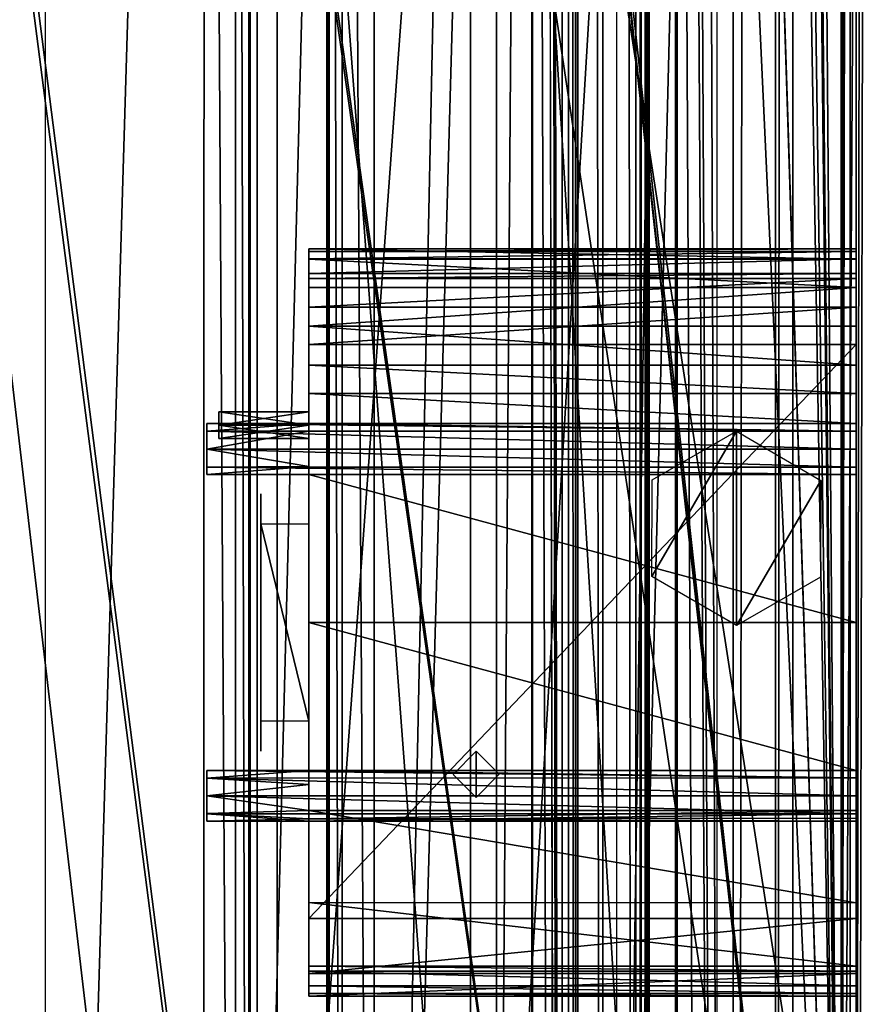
# Model space of a CAD drawing. Header units: millimetres. Extents: x -98 to 98, y -500 to 506.
# Tile 32 of 106: x 35 to 64, y -316 to -283. Entities that reach past the tile are written whole.
import ezdxf

# ---------------------------------------------------------------- set-up
doc = ezdxf.new("R2010")
doc.units = ezdxf.units.MM
doc.header["$LTSCALE"] = 65.185185
for name, color, linetype in [('10', 7, 'CONTINUOUS'), ('1005', 7, 'CONTINUOUS'), ('1006', 7, 'CONTINUOUS'), ('1049', 7, 'CONTINUOUS'), ('1068', 7, 'CONTINUOUS'), ('1069', 7, 'CONTINUOUS'), ('1115', 7, 'CONTINUOUS'), ('1116', 7, 'CONTINUOUS'), ('1117', 7, 'CONTINUOUS'), ('1119', 7, 'CONTINUOUS'), ('1121', 7, 'CONTINUOUS'), ('1147', 7, 'CONTINUOUS'), ('1150', 7, 'CONTINUOUS'), ('1151', 7, 'CONTINUOUS'), ('1219', 7, 'CONTINUOUS'), ('1224', 7, 'CONTINUOUS'), ('1705', 7, 'CONTINUOUS'), ('1706', 7, 'CONTINUOUS'), ('1707', 7, 'CONTINUOUS'), ('1708', 7, 'CONTINUOUS'), ('1709', 7, 'CONTINUOUS'), ('196', 7, 'CONTINUOUS'), ('197', 7, 'CONTINUOUS'), ('198', 7, 'CONTINUOUS'), ('199', 7, 'CONTINUOUS'), ('27', 7, 'CONTINUOUS'), ('31', 7, 'CONTINUOUS'), ('455', 7, 'CONTINUOUS'), ('456', 7, 'CONTINUOUS'), ('5', 7, 'CONTINUOUS'), ('720', 7, 'CONTINUOUS'), ('721', 7, 'CONTINUOUS'), ('722', 7, 'CONTINUOUS'), ('723', 7, 'CONTINUOUS'), ('724', 7, 'CONTINUOUS'), ('725', 7, 'CONTINUOUS'), ('726', 7, 'CONTINUOUS'), ('727', 7, 'CONTINUOUS'), ('728', 7, 'CONTINUOUS'), ('729', 7, 'CONTINUOUS'), ('730', 7, 'CONTINUOUS'), ('731', 7, 'CONTINUOUS'), ('732', 7, 'CONTINUOUS'), ('733', 7, 'CONTINUOUS'), ('734', 7, 'CONTINUOUS'), ('735', 7, 'CONTINUOUS'), ('736', 7, 'CONTINUOUS'), ('737', 7, 'CONTINUOUS'), ('758', 7, 'CONTINUOUS'), ('761', 7, 'CONTINUOUS'), ('766', 7, 'CONTINUOUS'), ('773', 7, 'CONTINUOUS'), ('790', 7, 'CONTINUOUS'), ('892', 7, 'CONTINUOUS'), ('893', 7, 'CONTINUOUS'), ('9', 7, 'CONTINUOUS')]:
    doc.layers.add(name, color=color, linetype=linetype)

msp = doc.modelspace()

# ---------------------------------------------------------------- linework, layer by layer
at = {"layer": '10', "color": 7, "linetype": 'CONTINUOUS'}
for points in [[(55.094, 434.525, -73), (18.5, 484.5, -73), (-62.5, -484.5, -73), (55.094, 434.525, -73)], [(55.094, 349.535, -73), (55.094, 434.525, -73), (-62.5, -484.5, -73), (55.094, 349.535, -73)], [(62.5, 346.145, -73), (55.094, 349.535, -73), (-62.5, -484.5, -73), (62.5, 346.145, -73)], [(28.241, 37.691, -73), (62.5, 346.145, -73), (-62.5, -484.5, -73), (28.241, 37.691, -73)], [(62.5, -55.532, -73), (28.828, -38.636, -73), (-62.5, -484.5, -73), (62.5, -55.532, -73)], [(55.094, -349.535, -73), (62.5, -55.532, -73), (-62.5, -484.5, -73), (55.094, -349.535, -73)], [(62.5, -346.145, -73), (62.5, -55.532, -73), (55.094, -349.535, -73), (62.5, -346.145, -73)]]:
    msp.add_3dface(points, dxfattribs=at)
at = {"layer": '1005', "color": 7, "linetype": 'CONTINUOUS'}
for points in [[(46.884, -376.431, -151.005), (52.158, -187.908, -151.005), (50.741, -192.75, -151.005), (46.884, -376.431, -151.005)], [(52.158, -187.908, -151.005), (46.884, -376.431, -151.005), (50.741, -379.85, -151.005), (52.158, -187.908, -151.005)], [(52.158, -384.692, -151.005), (52.158, -187.908, -151.005), (50.741, -379.85, -151.005), (52.158, -384.692, -151.005)], [(46.884, -196.169, -151.005), (46.884, -376.431, -151.005), (50.741, -192.75, -151.005), (46.884, -196.169, -151.005)]]:
    msp.add_3dface(points, dxfattribs=at)
at = {"layer": '1006', "color": 7, "linetype": 'CONTINUOUS'}
for points in [[(35.892, -375.535, -151.005), (41.2, -197.065, -151.005), (35.886, -197.065, -151.005), (35.892, -375.535, -151.005)], [(35.892, -375.535, -151.005), (41.196, -375.535, -151.005), (41.2, -197.065, -151.005), (35.892, -375.535, -151.005)]]:
    msp.add_3dface(points, dxfattribs=at)
at = {"layer": '1049', "color": 7, "linetype": 'CONTINUOUS'}
for points in [[(53.177, -479.8, -150.57), (53.179, 479.7, -150.568), (52.178, 413.7, -151.004), (53.177, -479.8, -150.57)], [(53.177, -479.8, -150.57), (53.621, -479.8, -149.51), (53.179, 479.7, -150.568), (53.177, -479.8, -150.57)], [(53.621, -479.8, -149.51), (53.621, 479.7, -149.51), (53.179, 479.7, -150.568), (53.621, -479.8, -149.51)], [(52.178, 413.7, -151.004), (52.178, 213.7, -151.004), (53.177, -479.8, -150.57), (52.178, 413.7, -151.004)], [(52.178, 13.7, -151.004), (53.177, -479.8, -150.57), (52.178, 213.7, -151.004), (52.178, 13.7, -151.004)], [(52.178, 13.7, -151.004), (52.178, -186.3, -151.004), (53.177, -479.8, -150.57), (52.178, 13.7, -151.004)], [(52.158, -187.908, -151.005), (52.178, -386.3, -151.004), (52.178, -186.3, -151.004), (52.158, -187.908, -151.005)], [(52.178, -386.3, -151.004), (53.177, -479.8, -150.57), (52.178, -186.3, -151.004), (52.178, -386.3, -151.004)], [(52.158, -384.692, -151.005), (52.178, -386.3, -151.004), (52.158, -187.908, -151.005), (52.158, -384.692, -151.005)]]:
    msp.add_3dface(points, dxfattribs=at)
at = {"layer": '1068', "color": 7, "linetype": 'CONTINUOUS'}
for points in [[(46.884, -196.169, -151.005), (45.816, -196.597, -150.555), (46.884, -376.431, -151.005), (46.884, -196.169, -151.005)], [(45.816, -196.597, -150.555), (45.384, -196.728, -149.51), (45.821, -376.004, -150.56), (45.816, -196.597, -150.555)], [(46.884, -376.431, -151.005), (45.816, -196.597, -150.555), (45.821, -376.004, -150.56), (46.884, -376.431, -151.005)], [(45.384, -196.728, -149.51), (45.384, -375.872, -149.51), (45.821, -376.004, -150.56), (45.384, -196.728, -149.51)]]:
    msp.add_3dface(points, dxfattribs=at)
at = {"layer": '1069', "color": 7, "linetype": 'CONTINUOUS'}
for points in [[(41.196, -375.535, -151.005), (42.256, -375.535, -150.567), (41.2, -197.065, -151.005), (41.196, -375.535, -151.005)], [(41.2, -197.065, -151.005), (42.256, -375.535, -150.567), (42.258, -197.065, -150.565), (41.2, -197.065, -151.005)], [(42.256, -375.535, -150.567), (42.7, -375.535, -149.508), (42.258, -197.065, -150.565), (42.256, -375.535, -150.567)], [(42.7, -375.535, -149.508), (42.7, -197.065, -149.508), (42.258, -197.065, -150.565), (42.7, -375.535, -149.508)]]:
    msp.add_3dface(points, dxfattribs=at)
at = {"layer": '1115', "color": 7, "linetype": 'CONTINUOUS'}
for points in [[(43.646, -251.05, -96.309), (0, -251.05, -89.001), (43.646, -349.05, -96.309), (43.646, -251.05, -96.309)], [(0, -251.05, -89.001), (0, -349.05, -89.001), (43.646, -349.05, -96.309), (0, -251.05, -89.001)]]:
    msp.add_3dface(points, dxfattribs=at)
at = {"layer": '1116', "color": 7, "linetype": 'CONTINUOUS'}
for points in [[(0, -251.05, -90.001), (42.975, -251.05, -97.136), (0, -349.05, -90.001), (0, -251.05, -90.001)], [(42.975, -251.05, -97.136), (42.975, -349.05, -97.136), (0, -349.05, -90.001), (42.975, -251.05, -97.136)]]:
    msp.add_3dface(points, dxfattribs=at)
at = {"layer": '1117', "color": 7, "linetype": 'CONTINUOUS'}
for points in [[(57.03, -251.05, -141.6), (56.97, -251.05, -124.33), (56.97, -349.05, -124.33), (57.03, -251.05, -141.6)], [(57.03, -251.05, -141.6), (56.97, -349.05, -124.33), (57.035, -251.636, -143.014), (57.03, -251.05, -141.6)], [(57.035, -251.636, -143.014), (56.97, -349.05, -124.33), (57.037, -253.05, -143.6), (57.035, -251.636, -143.014)], [(56.97, -349.05, -124.33), (57.037, -347.05, -143.6), (57.037, -253.05, -143.6), (56.97, -349.05, -124.33)]]:
    msp.add_3dface(points, dxfattribs=at)
at = {"layer": '1119', "color": 7, "linetype": 'CONTINUOUS'}
for points in [[(50.976, -251.05, -110.002), (43.646, -251.05, -96.309), (50.976, -349.05, -110.002), (50.976, -251.05, -110.002)], [(43.646, -251.05, -96.309), (43.646, -349.05, -96.309), (50.976, -349.05, -110.002), (43.646, -251.05, -96.309)], [(56.97, -251.05, -124.33), (50.976, -251.05, -110.002), (56.97, -349.05, -124.33), (56.97, -251.05, -124.33)], [(50.976, -251.05, -110.002), (50.976, -349.05, -110.002), (56.97, -349.05, -124.33), (50.976, -251.05, -110.002)]]:
    msp.add_3dface(points, dxfattribs=at)
at = {"layer": '1121', "color": 7, "linetype": 'CONTINUOUS'}
for points in [[(42.975, -251.05, -97.136), (50.113, -251.05, -110.518), (42.975, -349.05, -97.136), (42.975, -251.05, -97.136)], [(50.113, -251.05, -110.518), (50.113, -349.05, -110.518), (42.975, -349.05, -97.136), (50.113, -251.05, -110.518)], [(50.113, -251.05, -110.518), (55.97, -251.05, -124.508), (50.113, -349.05, -110.518), (50.113, -251.05, -110.518)], [(55.97, -251.05, -124.508), (55.97, -349.05, -124.508), (50.113, -349.05, -110.518), (55.97, -251.05, -124.508)]]:
    msp.add_3dface(points, dxfattribs=at)
at = {"layer": '1147', "color": 7, "linetype": 'CONTINUOUS'}
for points in [[(64.809, -476.8, -142.397), (64.809, 476.7, -142.397), (62.809, -476.8, -142.397), (64.809, -476.8, -142.397)], [(62.809, -476.8, -142.397), (64.809, 476.7, -142.397), (62.809, 476.7, -142.397), (62.809, -476.8, -142.397)]]:
    msp.add_3dface(points, dxfattribs=at)
at = {"layer": '1150', "color": 7, "linetype": 'CONTINUOUS'}
for points in [[(62.809, 479.7, -204.57), (64.223, 479.7, -203.984), (62.809, -479.8, -204.57), (62.809, 479.7, -204.57)], [(62.809, -479.8, -204.57), (64.223, 479.7, -203.984), (64.223, -479.8, -203.984), (62.809, -479.8, -204.57)]]:
    msp.add_3dface(points, dxfattribs=at)
at = {"layer": '1151', "color": 7, "linetype": 'CONTINUOUS'}
for points in [[(-58.35, -495.8, -334.63), (-58.35, 498.1, -334.63), (58.35, -495.8, -334.63), (-58.35, -495.8, -334.63)], [(58.35, -495.8, -334.63), (-58.35, 498.1, -334.63), (53.75, 484, -334.63), (58.35, -495.8, -334.63)], [(58.35, 484, -334.63), (58.35, -495.8, -334.63), (53.75, 484, -334.63), (58.35, 484, -334.63)]]:
    msp.add_3dface(points, dxfattribs=at)
at = {"layer": '1219', "color": 7, "linetype": 'CONTINUOUS'}
for points in [[(57, 342, -2), (62.5, -342, -2), (55.586, 341.414, -2), (57, 342, -2)], [(62.5, 342, -2), (62.5, -342, -2), (57, 342, -2), (62.5, 342, -2)], [(62.5, -342, -2), (55, 340, -2), (55.586, 341.414, -2), (62.5, -342, -2)], [(55, 179.618, -2), (55, 340, -2), (62.5, -342, -2), (55, 179.618, -2)], [(55, 107.45, -2), (55, 179.618, -2), (62.5, -342, -2), (55, 107.45, -2)], [(55, -107.45, -2), (55, 107.45, -2), (62.5, -342, -2), (55, -107.45, -2)], [(55, -179.618, -2), (55, -107.45, -2), (62.5, -342, -2), (55, -179.618, -2)], [(55, -340, -2), (55, -179.618, -2), (62.5, -342, -2), (55, -340, -2)]]:
    msp.add_3dface(points, dxfattribs=at)
at = {"layer": '1224', "color": 7, "linetype": 'CONTINUOUS'}
for points in [[(56.188, -298.374, -4), (59, -296.75, -4), (56.175, -301.604, -4), (56.188, -298.374, -4)], [(56.175, -301.604, -4), (59, -296.75, -4), (59, -303.25, -4), (56.175, -301.604, -4)], [(59, -303.25, -4), (59, -296.75, -4), (61.825, -298.396, -4), (59, -303.25, -4)], [(61.812, -301.626, -4), (59, -303.25, -4), (61.825, -298.396, -4), (61.812, -301.626, -4)]]:
    msp.add_3dface(points, dxfattribs=at)
at = {"layer": '1705', "linetype": 'CONTINUOUS'}
for points in [[(50.3, -309, -6), (50.3, -307.45, -6), (49.527, -308.228, -6), (50.3, -309, -6)], [(51.073, -308.221, -6), (50.3, -307.45, -6), (50.3, -309, -6), (51.073, -308.221, -6)]]:
    msp.add_3dface(points, dxfattribs=at)
at = {"layer": '1706', "linetype": 'CONTINUOUS'}
for points in [[(41.7, -296.095, -9.45), (44.7, -296.095, -9.45), (44.7, -296.545, -9.9), (41.7, -296.095, -9.45)], [(41.7, -296.545, -9.9), (41.7, -296.095, -9.45), (44.7, -296.545, -9.9), (41.7, -296.545, -9.9)], [(41.7, -296.995, -9.45), (41.7, -296.545, -9.9), (44.7, -296.995, -9.45), (41.7, -296.995, -9.45)], [(44.7, -296.995, -9.45), (41.7, -296.545, -9.9), (44.7, -296.545, -9.9), (44.7, -296.995, -9.45)]]:
    msp.add_3dface(points, dxfattribs=at)
at = {"layer": '1707', "linetype": 'CONTINUOUS'}
for points in [[(44.7, -296.095, -9.45), (41.7, -296.095, -9.45), (41.7, -296.545, -9), (44.7, -296.095, -9.45)], [(44.7, -296.545, -9), (44.7, -296.095, -9.45), (41.7, -296.545, -9), (44.7, -296.545, -9)], [(41.7, -296.995, -9.45), (44.7, -296.995, -9.45), (44.7, -296.545, -9), (41.7, -296.995, -9.45)], [(41.7, -296.995, -9.45), (44.7, -296.545, -9), (41.7, -296.545, -9), (41.7, -296.995, -9.45)]]:
    msp.add_3dface(points, dxfattribs=at)
at = {"layer": '1708', "linetype": 'CONTINUOUS'}
for points in [[(44.7, -299.845, -31.05), (44.7, -306.445, -31.05), (43.1, -299.845, -31.05), (44.7, -299.845, -31.05)], [(43.1, -299.845, -31.05), (44.7, -306.445, -31.05), (43.1, -306.445, -31.05), (43.1, -299.845, -31.05)]]:
    msp.add_3dface(points, dxfattribs=at)
at = {"layer": '1709', "linetype": 'CONTINUOUS'}
for points in [[(43.1, -298.845, -30.05), (43.1, -299.138, -30.756), (43.1, -299.138, -29.344), (43.1, -298.845, -30.05)], [(43.1, -299.845, -31.05), (43.1, -299.845, -29.05), (43.1, -299.138, -29.344), (43.1, -299.845, -31.05)], [(43.1, -299.138, -30.756), (43.1, -299.845, -31.05), (43.1, -299.138, -29.344), (43.1, -299.138, -30.756)], [(43.1, -299.845, -31.05), (43.1, -306.445, -31.05), (43.1, -299.845, -29.05), (43.1, -299.845, -31.05)], [(43.1, -299.845, -29.05), (43.1, -306.445, -31.05), (43.1, -306.445, -29.05), (43.1, -299.845, -29.05)], [(43.1, -306.445, -29.05), (43.1, -306.445, -31.05), (43.1, -307.151, -30.756), (43.1, -306.445, -29.05)], [(43.1, -307.151, -29.344), (43.1, -306.445, -29.05), (43.1, -307.151, -30.756), (43.1, -307.151, -29.344)], [(43.1, -307.445, -30.05), (43.1, -307.151, -29.344), (43.1, -307.151, -30.756), (43.1, -307.445, -30.05)]]:
    msp.add_3dface(points, dxfattribs=at)
at = {"layer": '196', "color": 7, "linetype": 'CONTINUOUS'}
for points in [[(60.892, 483.7, -335.13), (60.892, -479.8, -205.07), (60.892, -479.8, -239.06), (60.892, 483.7, -335.13)], [(60.892, -483.8, -239.06), (60.892, 483.7, -335.13), (60.892, -479.8, -239.06), (60.892, -483.8, -239.06)], [(60.892, -483.8, -335.13), (60.892, 483.7, -335.13), (60.892, -483.8, -239.06), (60.892, -483.8, -335.13)], [(60.892, 479.7, -239.06), (60.892, -479.8, -205.07), (60.892, 483.7, -335.13), (60.892, 479.7, -239.06)], [(60.892, 479.7, -205.07), (60.892, -479.8, -205.07), (60.892, 479.7, -239.06), (60.892, 479.7, -205.07)]]:
    msp.add_3dface(points, dxfattribs=at)
at = {"layer": '197', "color": 7, "linetype": 'CONTINUOUS'}
for points in [[(55.392, 483.7, -337.13), (58.892, -483.8, -337.13), (53.978, 483.114, -337.13), (55.392, 483.7, -337.13)], [(58.892, 483.7, -337.13), (58.892, -483.8, -337.13), (55.392, 483.7, -337.13), (58.892, 483.7, -337.13)], [(53.978, 483.114, -337.13), (58.892, -483.8, -337.13), (53.392, 481.7, -337.13), (53.978, 483.114, -337.13)], [(58.892, -483.8, -337.13), (53.392, -481.8, -337.13), (53.392, 481.7, -337.13), (58.892, -483.8, -337.13)]]:
    msp.add_3dface(points, dxfattribs=at)
at = {"layer": '198', "color": 7, "linetype": 'CONTINUOUS'}
for points in [[(53.392, -481.8, -337.13), (53.392, -481.8, -335.13), (53.392, 481.7, -335.13), (53.392, -481.8, -337.13)], [(53.392, 481.7, -337.13), (53.392, -481.8, -337.13), (53.392, 481.7, -335.13), (53.392, 481.7, -337.13)]]:
    msp.add_3dface(points, dxfattribs=at)
at = {"layer": '199', "color": 7, "linetype": 'CONTINUOUS'}
for points in [[(58.892, -483.8, -337.13), (60.306, 483.7, -336.544), (60.306, -483.8, -336.544), (58.892, -483.8, -337.13)], [(58.892, 483.7, -337.13), (60.306, 483.7, -336.544), (58.892, -483.8, -337.13), (58.892, 483.7, -337.13)], [(60.306, 483.7, -336.544), (60.892, 483.7, -335.13), (60.306, -483.8, -336.544), (60.306, 483.7, -336.544)], [(60.892, 483.7, -335.13), (60.892, -483.8, -335.13), (60.306, -483.8, -336.544), (60.892, 483.7, -335.13)]]:
    msp.add_3dface(points, dxfattribs=at)
at = {"layer": '27', "color": 7, "linetype": 'CONTINUOUS'}
for points in [[(64.268, 342, -0.732), (62.5, 342), (64.268, -342, -0.732), (64.268, 342, -0.732)], [(64.268, -342, -0.732), (62.5, 342), (62.5, -342), (64.268, -342, -0.732)]]:
    msp.add_3dface(points, dxfattribs=at)
at = {"layer": '31', "color": 7, "linetype": 'CONTINUOUS'}
for points in [[(62.5, -346.145, -75), (62.5, -55.285, -75), (62.751, -55.409, -74.987), (62.5, -346.145, -75)], [(63, -55.532, -74.949), (62.5, -346.145, -75), (62.751, -55.409, -74.987), (63, -55.532, -74.949)], [(64.268, -346.145, -74.268), (62.5, -346.145, -75), (64.268, -55.532, -74.268), (64.268, -346.145, -74.268)], [(64.268, -55.532, -74.268), (62.5, -346.145, -75), (63, -55.532, -74.949), (64.268, -55.532, -74.268)]]:
    msp.add_3dface(points, dxfattribs=at)
at = {"layer": '455', "color": 7, "linetype": 'CONTINUOUS'}
for points in [[(-65, -496.2), (-65, 496.2), (55.094, -434.525), (-65, -496.2)], [(55.094, -434.525), (-65, 496.2), (55.094, -349.535), (55.094, -434.525)], [(55.094, -349.535), (-65, 496.2), (65, -345), (55.094, -349.535)], [(65, -345), (-65, 496.2), (55.094, 349.535), (65, -345)], [(65, 345), (65, -345), (55.094, 349.535), (65, 345)]]:
    msp.add_3dface(points, dxfattribs=at)
at = {"layer": '456', "color": 7, "linetype": 'CONTINUOUS'}
for points in [[(-65, 496.2, 2), (-65, -496.2, 2), (55.094, 434.525, 2), (-65, 496.2, 2)], [(55.094, 434.525, 2), (-65, -496.2, 2), (55.094, 349.535, 2), (55.094, 434.525, 2)], [(55.094, 349.535, 2), (-65, -496.2, 2), (65, 345, 2), (55.094, 349.535, 2)], [(65, 345, 2), (-65, -496.2, 2), (55.094, -349.535, 2), (65, 345, 2)], [(65, -345, 2), (65, 345, 2), (55.094, -349.535, 2), (65, -345, 2)]]:
    msp.add_3dface(points, dxfattribs=at)
at = {"layer": '5', "color": 7, "linetype": 'CONTINUOUS'}
for points in [[(63, 342, -2.5), (63, -37.433, -14.79), (63, -342, -2.5), (63, 342, -2.5)], [(63, -37.433, -14.79), (63, -38.043, -14.996), (63, -342, -2.5), (63, -37.433, -14.79)], [(63, -38.043, -14.996), (63, -38.392, -15.505), (63, -342, -2.5), (63, -38.043, -14.996)], [(63, -38.392, -15.505), (63, -55.383, -72.5), (63, -342, -2.5), (63, -38.392, -15.505)], [(63, -55.383, -72.5), (63, -346.145, -72.5), (63, -342, -2.5), (63, -55.383, -72.5)]]:
    msp.add_3dface(points, dxfattribs=at)
at = {"layer": '720', "linetype": 'CONTINUOUS'}
for points in [[(44.7, -290.993, -31.199), (44.7, -297.333, -30.653), (44.7, -290.645, -29.9), (44.7, -290.993, -31.199)], [(44.7, -290.645, -29.9), (44.7, -297.333, -30.653), (44.7, -312.515, -28.272), (44.7, -290.645, -29.9)], [(44.7, -290.732, -29.233), (44.7, -290.645, -29.9), (44.7, -312.515, -28.272), (44.7, -290.732, -29.233)], [(44.7, -290.987, -28.611), (44.7, -290.732, -29.233), (44.7, -312.515, -28.272), (44.7, -290.987, -28.611)], [(44.7, -291.477, -27.414), (44.7, -290.987, -28.611), (44.7, -312.515, -28.272), (44.7, -291.477, -27.414)], [(44.7, -296.743, -30.9), (44.7, -297.333, -30.653), (44.7, -290.993, -31.199), (44.7, -296.743, -30.9)], [(44.7, -296.485, -31.529), (44.7, -296.743, -30.9), (44.7, -290.993, -31.199), (44.7, -296.485, -31.529)], [(44.7, -291.94, -32.147), (44.7, -296.485, -31.529), (44.7, -290.993, -31.199), (44.7, -291.94, -32.147)], [(44.7, -291.645, -26.132), (44.7, -291.477, -27.414), (44.7, -314.645, -24.899), (44.7, -291.645, -26.132)], [(44.7, -314.645, -24.899), (44.7, -291.477, -27.414), (44.7, -312.515, -28.272), (44.7, -314.645, -24.899)], [(44.7, -291.645, -15.101), (44.7, -291.645, -26.132), (44.7, -314.645, -24.899), (44.7, -291.645, -15.101)], [(44.7, -292.602, -13.284), (44.7, -291.645, -15.101), (44.7, -314.645, -13.868), (44.7, -292.602, -13.284)], [(44.7, -314.645, -13.868), (44.7, -291.645, -15.101), (44.7, -314.645, -24.899), (44.7, -314.645, -13.868)], [(44.7, -295.482, -31.74), (44.7, -296.485, -31.529), (44.7, -291.94, -32.147), (44.7, -295.482, -31.74)], [(44.7, -294.534, -32.158), (44.7, -295.482, -31.74), (44.7, -291.94, -32.147), (44.7, -294.534, -32.158)], [(44.7, -293.232, -32.499), (44.7, -294.534, -32.158), (44.7, -291.94, -32.147), (44.7, -293.232, -32.499)], [(44.7, -293.845, -11.648), (44.7, -292.602, -13.284), (44.7, -314.812, -12.586), (44.7, -293.845, -11.648)], [(44.7, -314.812, -12.586), (44.7, -292.602, -13.284), (44.7, -314.645, -13.868), (44.7, -314.812, -12.586)], [(44.7, -293.845, -7.5), (44.7, -293.845, -11.648), (44.7, -313.045, -7.5), (44.7, -293.845, -7.5)], [(44.7, -313.045, -7.5), (44.7, -293.845, -11.648), (44.7, -314.883, -8.262), (44.7, -313.045, -7.5)], [(44.7, -314.883, -8.262), (44.7, -293.845, -11.648), (44.7, -315.645, -10.1), (44.7, -314.883, -8.262)], [(44.7, -315.645, -10.1), (44.7, -293.845, -11.648), (44.7, -315.558, -10.767), (44.7, -315.645, -10.1)], [(44.7, -315.558, -10.767), (44.7, -293.845, -11.648), (44.7, -315.302, -11.389), (44.7, -315.558, -10.767)], [(44.7, -315.302, -11.389), (44.7, -293.845, -11.648), (44.7, -314.812, -12.586), (44.7, -315.302, -11.389)], [(44.7, -297.931, -30.886), (44.7, -308.562, -30.741), (44.7, -297.333, -30.653), (44.7, -297.931, -30.886)], [(44.7, -297.333, -30.653), (44.7, -308.562, -30.741), (44.7, -312.515, -28.272), (44.7, -297.333, -30.653)], [(44.7, -298.194, -31.478), (44.7, -308.562, -30.741), (44.7, -297.931, -30.886), (44.7, -298.194, -31.478)], [(44.7, -308.095, -31.478), (44.7, -308.562, -30.741), (44.7, -298.194, -31.478), (44.7, -308.095, -31.478)], [(44.7, -303.145, -32.498), (44.7, -308.095, -31.478), (44.7, -298.194, -31.478), (44.7, -303.145, -32.498)], [(44.7, -308.562, -30.741), (44.7, -309.432, -30.804), (44.7, -312.515, -28.272), (44.7, -308.562, -30.741)]]:
    msp.add_3dface(points, dxfattribs=at)
at = {"layer": '721', "linetype": 'CONTINUOUS'}
for points in [[(44.7, -308.562, -30.741), (44.7, -308.095, -31.478), (41.3, -308.348, -30.897), (44.7, -308.562, -30.741)], [(41.3, -308.348, -30.897), (44.7, -308.095, -31.478), (41.3, -308.095, -31.5), (41.3, -308.348, -30.897)], [(41.3, -308.941, -30.652), (44.7, -308.562, -30.741), (41.3, -308.348, -30.897), (41.3, -308.941, -30.652)], [(44.7, -309.432, -30.804), (44.7, -308.562, -30.741), (41.3, -308.941, -30.652), (44.7, -309.432, -30.804)], [(41.3, -309.538, -30.893), (44.7, -309.432, -30.804), (41.3, -308.941, -30.652), (41.3, -309.538, -30.893)], [(44.7, -309.711, -31.133), (44.7, -309.432, -30.804), (41.3, -309.538, -30.893), (44.7, -309.711, -31.133)], [(41.3, -309.795, -31.5), (44.7, -309.711, -31.133), (41.3, -309.538, -30.893), (41.3, -309.795, -31.5)], [(44.7, -309.795, -31.5), (44.7, -309.711, -31.133), (41.3, -309.795, -31.5), (44.7, -309.795, -31.5)]]:
    msp.add_3dface(points, dxfattribs=at)
at = {"layer": '722', "linetype": 'CONTINUOUS'}
for points in [[(41.3, -308.095, -31.5), (44.7, -308.095, -31.478), (63, -308.345, -32.102), (41.3, -308.095, -31.5)], [(41.3, -308.351, -32.107), (41.3, -308.095, -31.5), (63, -308.345, -32.102), (41.3, -308.351, -32.107)], [(63, -308.345, -32.102), (44.7, -308.095, -31.478), (63, -308.095, -31.478), (63, -308.345, -32.102)], [(63, -308.945, -32.35), (41.3, -308.351, -32.107), (63, -308.345, -32.102), (63, -308.945, -32.35)], [(41.3, -308.948, -32.348), (41.3, -308.351, -32.107), (63, -308.945, -32.35), (41.3, -308.948, -32.348)], [(63, -309.544, -32.102), (41.3, -308.948, -32.348), (63, -308.945, -32.35), (63, -309.544, -32.102)], [(41.3, -309.542, -32.103), (41.3, -308.948, -32.348), (63, -309.544, -32.102), (41.3, -309.542, -32.103)], [(44.7, -309.795, -31.5), (41.3, -309.795, -31.5), (41.3, -309.542, -32.103), (44.7, -309.795, -31.5)], [(44.7, -309.795, -31.5), (41.3, -309.542, -32.103), (63, -309.544, -32.102), (44.7, -309.795, -31.5)], [(44.7, -309.432, -30.804), (44.7, -309.711, -31.133), (63, -309.432, -30.804), (44.7, -309.432, -30.804)], [(63, -309.432, -30.804), (44.7, -309.711, -31.133), (63, -309.685, -31.083), (63, -309.432, -30.804)], [(63, -309.794, -31.473), (44.7, -309.795, -31.5), (63, -309.544, -32.102), (63, -309.794, -31.473)], [(63, -309.685, -31.083), (44.7, -309.711, -31.133), (63, -309.794, -31.473), (63, -309.685, -31.083)], [(44.7, -309.711, -31.133), (44.7, -309.795, -31.5), (63, -309.794, -31.473), (44.7, -309.711, -31.133)]]:
    msp.add_3dface(points, dxfattribs=at)
at = {"layer": '723', "linetype": 'CONTINUOUS'}
for points in [[(41.3, -309.795, -31.5), (41.3, -309.538, -30.893), (41.3, -308.095, -31.5), (41.3, -309.795, -31.5)], [(41.3, -309.795, -31.5), (41.3, -308.095, -31.5), (41.3, -308.351, -32.107), (41.3, -309.795, -31.5)], [(41.3, -309.538, -30.893), (41.3, -308.348, -30.897), (41.3, -308.095, -31.5), (41.3, -309.538, -30.893)], [(41.3, -309.538, -30.893), (41.3, -308.941, -30.652), (41.3, -308.348, -30.897), (41.3, -309.538, -30.893)], [(41.3, -309.795, -31.5), (41.3, -308.351, -32.107), (41.3, -309.542, -32.103), (41.3, -309.795, -31.5)], [(41.3, -308.351, -32.107), (41.3, -308.948, -32.348), (41.3, -309.542, -32.103), (41.3, -308.351, -32.107)]]:
    msp.add_3dface(points, dxfattribs=at)
at = {"layer": '724', "linetype": 'CONTINUOUS'}
for points in [[(44.7, -312.515, -28.272), (44.7, -309.432, -30.804), (63, -312.516, -28.273), (44.7, -312.515, -28.272)], [(44.7, -309.432, -30.804), (63, -309.432, -30.804), (63, -312.516, -28.273), (44.7, -309.432, -30.804)], [(44.7, -314.645, -24.899), (44.7, -312.515, -28.272), (63, -314.645, -24.899), (44.7, -314.645, -24.899)], [(63, -314.645, -24.899), (44.7, -312.515, -28.272), (63, -312.516, -28.273), (63, -314.645, -24.899)]]:
    msp.add_3dface(points, dxfattribs=at)
at = {"layer": '725', "linetype": 'CONTINUOUS'}
for points in [[(44.7, -314.645, -13.868), (44.7, -314.645, -24.899), (63, -314.645, -24.899), (44.7, -314.645, -13.868)], [(44.7, -314.645, -13.868), (63, -314.645, -24.899), (63, -314.645, -13.868), (44.7, -314.645, -13.868)]]:
    msp.add_3dface(points, dxfattribs=at)
at = {"layer": '726', "linetype": 'CONTINUOUS'}
for points in [[(44.7, -314.812, -12.586), (44.7, -314.645, -13.868), (63, -314.812, -12.586), (44.7, -314.812, -12.586)], [(44.7, -314.645, -13.868), (63, -314.645, -13.868), (63, -314.812, -12.586), (44.7, -314.645, -13.868)], [(44.7, -315.302, -11.389), (44.7, -314.812, -12.586), (63, -315.302, -11.389), (44.7, -315.302, -11.389)], [(63, -315.302, -11.389), (44.7, -314.812, -12.586), (63, -314.812, -12.586), (63, -315.302, -11.389)]]:
    msp.add_3dface(points, dxfattribs=at)
at = {"layer": '727', "linetype": 'CONTINUOUS'}
for points in [[(44.7, -313.045, -7.5), (44.7, -314.883, -8.262), (63, -313.045, -7.5), (44.7, -313.045, -7.5)], [(63, -313.045, -7.5), (44.7, -314.883, -8.262), (63, -314.883, -8.262), (63, -313.045, -7.5)], [(44.7, -314.883, -8.262), (44.7, -315.645, -10.1), (63, -314.883, -8.262), (44.7, -314.883, -8.262)], [(63, -314.883, -8.262), (44.7, -315.645, -10.1), (63, -315.645, -10.1), (63, -314.883, -8.262)], [(44.7, -315.558, -10.767), (44.7, -315.302, -11.389), (63, -315.558, -10.767), (44.7, -315.558, -10.767)], [(44.7, -315.302, -11.389), (63, -315.302, -11.389), (63, -315.558, -10.767), (44.7, -315.302, -11.389)], [(44.7, -315.645, -10.1), (44.7, -315.558, -10.767), (63, -315.645, -10.1), (44.7, -315.645, -10.1)], [(63, -315.645, -10.1), (44.7, -315.558, -10.767), (63, -315.558, -10.767), (63, -315.645, -10.1)]]:
    msp.add_3dface(points, dxfattribs=at)
at = {"layer": '728', "linetype": 'CONTINUOUS'}
for points in [[(44.7, -293.845, -7.5), (44.7, -313.045, -7.5), (63, -293.845, -7.5), (44.7, -293.845, -7.5)], [(44.7, -313.045, -7.5), (63, -313.045, -7.5), (63, -293.845, -7.5), (44.7, -313.045, -7.5)]]:
    msp.add_3dface(points, dxfattribs=at)
at = {"layer": '729', "linetype": 'CONTINUOUS'}
for points in [[(44.7, -293.845, -11.648), (44.7, -293.845, -7.5), (63, -293.845, -7.5), (44.7, -293.845, -11.648)], [(44.7, -293.845, -11.648), (63, -293.845, -7.5), (63, -293.845, -11.648), (44.7, -293.845, -11.648)]]:
    msp.add_3dface(points, dxfattribs=at)
at = {"layer": '730', "linetype": 'CONTINUOUS'}
for points in [[(44.7, -291.645, -15.101), (44.7, -292.602, -13.284), (63, -291.645, -15.101), (44.7, -291.645, -15.101)], [(63, -291.645, -15.101), (44.7, -292.602, -13.284), (63, -292.602, -13.284), (63, -291.645, -15.101)], [(44.7, -292.602, -13.284), (44.7, -293.845, -11.648), (63, -292.602, -13.284), (44.7, -292.602, -13.284)], [(44.7, -293.845, -11.648), (63, -293.845, -11.648), (63, -292.602, -13.284), (44.7, -293.845, -11.648)]]:
    msp.add_3dface(points, dxfattribs=at)
at = {"layer": '731', "linetype": 'CONTINUOUS'}
for points in [[(44.7, -291.645, -26.132), (44.7, -291.645, -15.101), (63, -291.645, -15.101), (44.7, -291.645, -26.132)], [(44.7, -291.645, -26.132), (63, -291.645, -15.101), (63, -291.645, -26.132), (44.7, -291.645, -26.132)]]:
    msp.add_3dface(points, dxfattribs=at)
at = {"layer": '732', "linetype": 'CONTINUOUS'}
for points in [[(44.7, -290.987, -28.611), (44.7, -291.477, -27.414), (63, -290.987, -28.611), (44.7, -290.987, -28.611)], [(63, -290.987, -28.611), (44.7, -291.477, -27.414), (63, -291.477, -27.414), (63, -290.987, -28.611)], [(44.7, -291.477, -27.414), (44.7, -291.645, -26.132), (63, -291.477, -27.414), (44.7, -291.477, -27.414)], [(44.7, -291.645, -26.132), (63, -291.645, -26.132), (63, -291.477, -27.414), (44.7, -291.645, -26.132)]]:
    msp.add_3dface(points, dxfattribs=at)
at = {"layer": '733', "linetype": 'CONTINUOUS'}
for points in [[(44.7, -290.993, -31.199), (44.7, -290.645, -29.9), (63, -290.991, -31.197), (44.7, -290.993, -31.199)], [(44.7, -290.645, -29.9), (44.7, -290.732, -29.233), (63, -290.645, -29.9), (44.7, -290.645, -29.9)], [(63, -290.991, -31.197), (44.7, -290.645, -29.9), (63, -290.645, -29.9), (63, -290.991, -31.197)], [(63, -290.645, -29.9), (44.7, -290.732, -29.233), (63, -290.732, -29.233), (63, -290.645, -29.9)], [(44.7, -290.732, -29.233), (44.7, -290.987, -28.611), (63, -290.732, -29.233), (44.7, -290.732, -29.233)], [(44.7, -290.987, -28.611), (63, -290.987, -28.611), (63, -290.732, -29.233), (44.7, -290.987, -28.611)], [(63, -291.939, -32.149), (44.7, -290.993, -31.199), (63, -290.991, -31.197), (63, -291.939, -32.149)], [(44.7, -291.94, -32.147), (44.7, -290.993, -31.199), (63, -291.939, -32.149), (44.7, -291.94, -32.147)], [(44.7, -293.232, -32.499), (44.7, -291.94, -32.147), (63, -291.939, -32.149), (44.7, -293.232, -32.499)], [(63, -293.235, -32.5), (44.7, -293.232, -32.499), (63, -291.939, -32.149), (63, -293.235, -32.5)], [(44.7, -294.534, -32.158), (44.7, -293.232, -32.499), (63, -294.534, -32.158), (44.7, -294.534, -32.158)], [(63, -294.534, -32.158), (44.7, -293.232, -32.499), (63, -293.235, -32.5), (63, -294.534, -32.158)]]:
    msp.add_3dface(points, dxfattribs=at)
at = {"layer": '734', "linetype": 'CONTINUOUS'}
for points in [[(44.7, -295.482, -31.74), (44.7, -294.534, -32.158), (63, -295.482, -31.74), (44.7, -295.482, -31.74)], [(44.7, -294.534, -32.158), (63, -294.534, -32.158), (63, -295.482, -31.74), (44.7, -294.534, -32.158)], [(44.7, -296.485, -31.529), (44.7, -295.482, -31.74), (63, -296.495, -31.527), (44.7, -296.485, -31.529)], [(63, -296.495, -31.527), (44.7, -295.482, -31.74), (63, -295.482, -31.74), (63, -296.495, -31.527)]]:
    msp.add_3dface(points, dxfattribs=at)
at = {"layer": '735', "linetype": 'CONTINUOUS'}
for points in [[(41.3, -296.495, -31.5), (44.7, -296.485, -31.529), (63, -296.742, -32.1), (41.3, -296.495, -31.5)], [(41.3, -296.744, -32.101), (41.3, -296.495, -31.5), (63, -296.742, -32.1), (41.3, -296.744, -32.101)], [(44.7, -296.485, -31.529), (63, -296.495, -31.527), (63, -296.742, -32.1), (44.7, -296.485, -31.529)], [(63, -297.345, -32.35), (41.3, -296.744, -32.101), (63, -296.742, -32.1), (63, -297.345, -32.35)], [(41.3, -297.345, -32.35), (41.3, -296.744, -32.101), (63, -297.345, -32.35), (41.3, -297.345, -32.35)], [(41.3, -297.946, -32.101), (41.3, -297.345, -32.35), (63, -297.945, -32.102), (41.3, -297.946, -32.101)], [(63, -297.945, -32.102), (41.3, -297.345, -32.35), (63, -297.345, -32.35), (63, -297.945, -32.102)], [(63, -298.194, -31.478), (41.3, -297.946, -32.101), (63, -297.945, -32.102), (63, -298.194, -31.478)], [(41.3, -298.195, -31.5), (41.3, -297.946, -32.101), (63, -298.194, -31.478), (41.3, -298.195, -31.5)], [(44.7, -298.194, -31.478), (41.3, -298.195, -31.5), (63, -298.194, -31.478), (44.7, -298.194, -31.478)]]:
    msp.add_3dface(points, dxfattribs=at)
at = {"layer": '736', "linetype": 'CONTINUOUS'}
for points in [[(44.7, -296.743, -30.9), (44.7, -296.485, -31.529), (41.3, -296.744, -30.899), (44.7, -296.743, -30.9)], [(44.7, -296.485, -31.529), (41.3, -296.495, -31.5), (41.3, -296.744, -30.899), (44.7, -296.485, -31.529)], [(44.7, -297.333, -30.653), (44.7, -296.743, -30.9), (41.3, -297.345, -30.65), (44.7, -297.333, -30.653)], [(41.3, -297.345, -30.65), (44.7, -296.743, -30.9), (41.3, -296.744, -30.899), (41.3, -297.345, -30.65)], [(44.7, -297.931, -30.886), (44.7, -297.333, -30.653), (41.3, -297.345, -30.65), (44.7, -297.931, -30.886)], [(41.3, -297.946, -30.899), (44.7, -297.931, -30.886), (41.3, -297.345, -30.65), (41.3, -297.946, -30.899)], [(44.7, -298.194, -31.478), (44.7, -297.931, -30.886), (41.3, -298.195, -31.5), (44.7, -298.194, -31.478)], [(41.3, -298.195, -31.5), (44.7, -297.931, -30.886), (41.3, -297.946, -30.899), (41.3, -298.195, -31.5)]]:
    msp.add_3dface(points, dxfattribs=at)
at = {"layer": '737', "linetype": 'CONTINUOUS'}
for points in [[(44.7, -303.145, -32.498), (44.7, -298.194, -31.478), (63, -303.145, -32.5), (44.7, -303.145, -32.498)], [(44.7, -298.194, -31.478), (63, -298.194, -31.478), (63, -303.145, -32.5), (44.7, -298.194, -31.478)], [(44.7, -308.095, -31.478), (44.7, -303.145, -32.498), (63, -308.095, -31.478), (44.7, -308.095, -31.478)], [(63, -308.095, -31.478), (44.7, -303.145, -32.498), (63, -303.145, -32.5), (63, -308.095, -31.478)]]:
    msp.add_3dface(points, dxfattribs=at)
at = {"layer": '758', "color": 7, "linetype": 'CONTINUOUS'}
for points in [[(55.813, 479.7, -127.045), (55.643, 479.7, -126.56), (55.813, -479.8, -127.045), (55.813, 479.7, -127.045)], [(55.813, -479.8, -127.045), (55.643, 479.7, -126.56), (55.643, -479.8, -126.56), (55.813, -479.8, -127.045)], [(55.981, 479.7, -127.53), (55.813, 479.7, -127.045), (55.981, -479.8, -127.53), (55.981, 479.7, -127.53)], [(55.981, -479.8, -127.53), (55.813, 479.7, -127.045), (55.813, -479.8, -127.045), (55.981, -479.8, -127.53)]]:
    msp.add_3dface(points, dxfattribs=at)
at = {"layer": '761', "color": 7, "linetype": 'CONTINUOUS'}
for points in [[(55.981, 479.7, -127.53), (55.981, -479.8, -127.53), (56.096, 479.7, -149.513), (55.981, 479.7, -127.53)], [(56.096, 479.7, -149.513), (55.981, -479.8, -127.53), (56.096, 414.744, -149.488), (56.096, 479.7, -149.513)], [(56.096, 414.744, -149.488), (55.981, -479.8, -127.53), (56.096, 412.656, -149.488), (56.096, 414.744, -149.488)], [(56.096, 412.656, -149.488), (55.981, -479.8, -127.53), (56.096, 214.744, -149.488), (56.096, 412.656, -149.488)], [(56.096, 214.744, -149.488), (55.981, -479.8, -127.53), (56.096, 212.656, -149.488), (56.096, 214.744, -149.488)], [(56.096, 212.656, -149.488), (55.981, -479.8, -127.53), (56.096, 14.744, -149.488), (56.096, 212.656, -149.488)], [(56.096, 14.744, -149.488), (55.981, -479.8, -127.53), (56.096, 12.656, -149.488), (56.096, 14.744, -149.488)], [(56.096, 12.656, -149.488), (55.981, -479.8, -127.53), (56.096, -185.256, -149.488), (56.096, 12.656, -149.488)], [(56.096, -185.256, -149.488), (55.981, -479.8, -127.53), (56.096, -187.344, -149.488), (56.096, -185.256, -149.488)], [(56.096, -187.344, -149.488), (55.981, -479.8, -127.53), (56.096, -385.256, -149.488), (56.096, -187.344, -149.488)]]:
    msp.add_3dface(points, dxfattribs=at)
at = {"layer": '766', "color": 7, "linetype": 'CONTINUOUS'}
for points in [[(42.7, -197.065, -149.508), (42.7, -375.535, -149.508), (42.737, -197.065, -133.98), (42.7, -197.065, -149.508)], [(42.737, -197.065, -133.98), (42.7, -375.535, -149.508), (42.749, -250.05, -128.98), (42.737, -197.065, -133.98)], [(42.749, -250.05, -128.98), (42.7, -375.535, -149.508), (42.749, -350.05, -128.98), (42.749, -250.05, -128.98)]]:
    msp.add_3dface(points, dxfattribs=at)
at = {"layer": '773', "color": 7, "linetype": 'CONTINUOUS'}
for points in [[(45.308, -350.05, -128.98), (45.327, -375.856, -133.98), (45.384, -196.728, -149.51), (45.308, -350.05, -128.98)], [(45.308, -250.05, -128.98), (45.308, -350.05, -128.98), (45.384, -196.728, -149.51), (45.308, -250.05, -128.98)], [(45.327, -375.856, -133.98), (45.384, -375.872, -149.51), (45.384, -196.728, -149.51), (45.327, -375.856, -133.98)]]:
    msp.add_3dface(points, dxfattribs=at)
at = {"layer": '790', "color": 7, "linetype": 'CONTINUOUS'}
for points in [[(45.308, -350.05, -128.98), (45.308, -250.05, -128.98), (42.749, -350.05, -128.98), (45.308, -350.05, -128.98)], [(45.308, -250.05, -128.98), (42.749, -250.05, -128.98), (42.749, -350.05, -128.98), (45.308, -250.05, -128.98)]]:
    msp.add_3dface(points, dxfattribs=at)
at = {"layer": '892', "color": 7, "linetype": 'CONTINUOUS'}
for points in [[(53.7, -479.8, -126.889), (53.7, 479.7, -126.889), (53.621, -479.8, -149.51), (53.7, -479.8, -126.889)], [(53.621, -479.8, -149.51), (53.7, 479.7, -126.889), (53.621, 479.7, -149.51), (53.621, -479.8, -149.51)]]:
    msp.add_3dface(points, dxfattribs=at)
at = {"layer": '893', "color": 7, "linetype": 'CONTINUOUS'}
for points in [[(53.7, 479.7, -126.889), (53.7, -479.8, -126.889), (54.533, -479.8, -125.906), (53.7, 479.7, -126.889)], [(54.533, 479.7, -125.906), (53.7, 479.7, -126.889), (54.533, -479.8, -125.906), (54.533, 479.7, -125.906)], [(55.643, -479.8, -126.56), (55.643, 479.7, -126.56), (54.533, 479.7, -125.906), (55.643, -479.8, -126.56)], [(55.643, -479.8, -126.56), (54.533, 479.7, -125.906), (54.533, -479.8, -125.906), (55.643, -479.8, -126.56)]]:
    msp.add_3dface(points, dxfattribs=at)
at = {"layer": '9', "color": 7, "linetype": 'CONTINUOUS'}
for points in [[(20, -481, -75), (-62.5, 484.5, -75), (55.094, -434.525, -75), (20, -481, -75)], [(55.094, -434.525, -75), (-62.5, 484.5, -75), (55.094, -349.535, -75), (55.094, -434.525, -75)], [(55.094, -349.535, -75), (-62.5, 484.5, -75), (62.5, -346.145, -75), (55.094, -349.535, -75)], [(62.5, -346.145, -75), (-62.5, 484.5, -75), (28.241, -37.691, -75), (62.5, -346.145, -75)], [(28.389, -38.249, -75), (62.5, -346.145, -75), (28.241, -37.691, -75), (28.389, -38.249, -75)], [(28.798, -38.621, -75), (62.5, -346.145, -75), (28.389, -38.249, -75), (28.798, -38.621, -75)], [(62.5, -55.285, -75), (62.5, -346.145, -75), (28.798, -38.621, -75), (62.5, -55.285, -75)]]:
    msp.add_3dface(points, dxfattribs=at)

doc.saveas('drawing.dxf')
